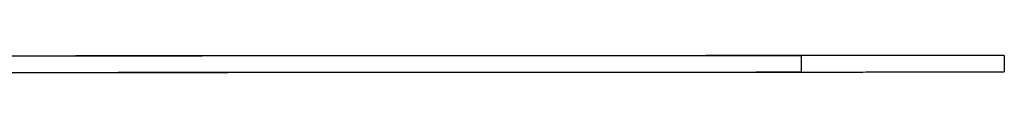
# Model space of a CAD drawing. Header units: millimetres. Extents: x 2240 to 3936, y -329 to 922.
# Tile 6 of 7: x 3615.08 to 3936.29, y -270.95 to -265.43. Entities that reach past the tile are written whole.
import ezdxf

# ---------------------------------------------------------------- set-up
doc = ezdxf.new("R2010")
doc.units = ezdxf.units.MM
doc.layers.add('Make2D$Visible$Curvas', color=7, linetype='Continuous')

msp = doc.modelspace()

# ---------------------------------------------------------------- linework, layer by layer
at = {"layer": 'Make2D$Visible$Curvas', "color": 7, "lineweight": -3, "true_color": 0xffffff}
for points in [[(3914.99, -265.43), (3590.33, -265.6)], [(3870.03, -265.47), (3601.14, -265.62)], [(3870.03, -265.47), (3870.03, -270.81)], [(3914.99, -265.45), (3914.99, -265.43)], [(3936.27, -265.43), (3936.28, -270.76)], [(3601, -270.93), (3870.03, -270.79)], [(3601, -270.95), (3870.03, -270.81)]]:
    msp.add_open_spline(points, degree=1, dxfattribs=at)
for points, weights, knots in [([(3936.27, -265.43), (3936.27, -265.43), (3913.9, -265.45), (3891.52, -265.46), (3870.03, -265.47)], [1, 0.860251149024, 1, 0.860251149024, 1], [44.796255, 44.796255, 44.796255, 90.853635, 90.853635, 136.911015, 136.911015, 136.911015]), ([(3936.27, -265.43), (3936.27, -265.43), (3934.98, -265.43), (3930.59, -265.43), (3914.99, -265.43)], [0.966577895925, 0.975752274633, 1, 0.921987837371, 1], [92.044597, 92.044597, 92.044597, 102.683261, 102.683261, 136.911015, 136.911015, 136.911015]), ([(3870.03, -270.81), (3891.52, -270.8), (3913.9, -270.78), (3936.28, -270.77), (3936.28, -270.76)], [1, 0.860251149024, 1, 0.860251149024, 1], [0, 0, 0, 46.05738, 46.05738, 92.11476, 92.11476, 92.11476]), ([(3915, -270.77), (3930.59, -270.76), (3934.99, -270.76), (3936.28, -270.76), (3936.28, -270.76)], [1, 0.921987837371, 1, 0.975709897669, 0.966545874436], [0, 0, 0, 34.227754, 34.227754, 44.88501, 44.88501, 44.88501])]:
    msp.add_rational_spline(points, weights, degree=2, knots=knots, dxfattribs=at)

doc.saveas('drawing.dxf')
